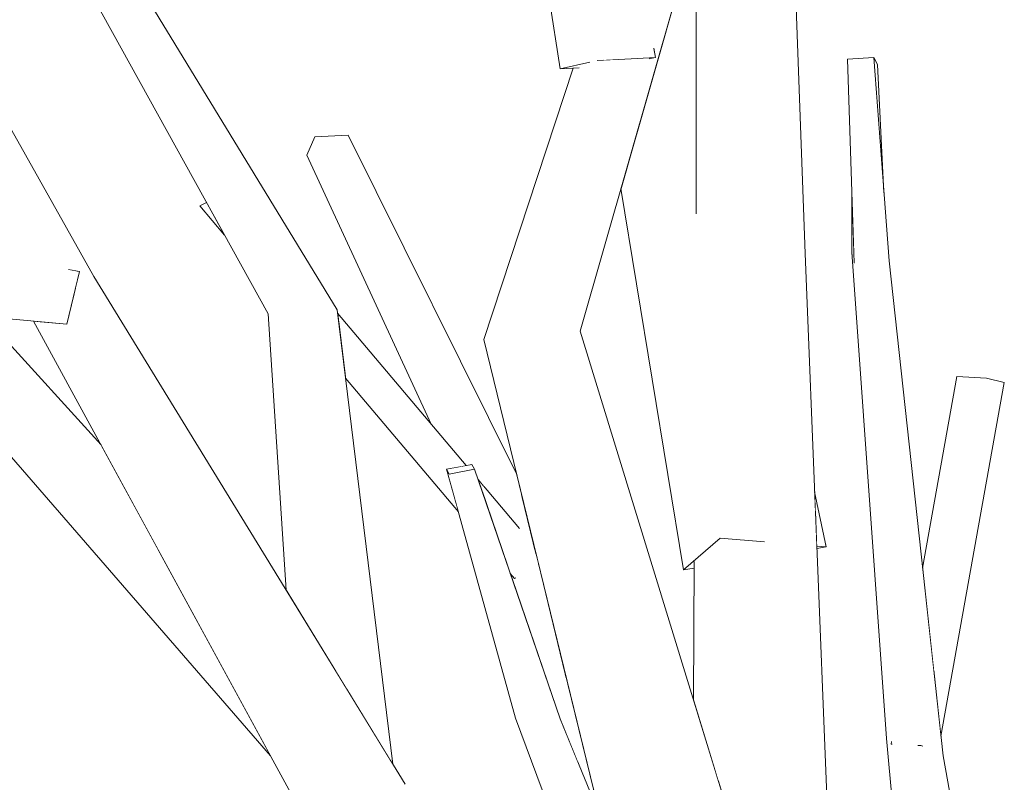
# Model space of a CAD drawing. Extents: x -289599 to -184549, y 66678 to 295474.
# Tile 211 of 256: x -265114 to -265003, y 71996 to 72082. Entities that reach past the tile are written whole.
import ezdxf

# ---------------------------------------------------------------- set-up
doc = ezdxf.new("R2010")
doc.units = 0
doc.header["$MEASUREMENT"] = 0
doc.linetypes.add('Wipeout_Contour', pattern=[1000, 0, -1000])
doc.layers.add('arch drzewa', color=8, linetype='Continuous')
doc.layers.add('arch drzewa_Nr_Pióra__4', color=8, linetype='Continuous', lineweight=9)

msp = doc.modelspace()

# ---------------------------------------------------------------- wipeouts: each hides what was drawn before it
at = {"color": 254, "linetype": 'Wipeout_Contour', "lineweight": 0, "ltscale": 965652.735328}
msp.add_wipeout([(-265017.48, 72076.85), (-265017.92, 72077.66), (-265016.78, 72062.48)], dxfattribs=at).dxf.layer = 'arch drzewa'
at = {"color": 254, "linetype": 'Wipeout_Contour', "lineweight": 0, "ltscale": 965861.418017}
msp.add_wipeout([(-265092.78, 72061.39), (-265093.52, 72061.01), (-265090.76, 72057.74)], dxfattribs=at).dxf.layer = 'arch drzewa'
at = {"color": 254, "linetype": 'Wipeout_Contour', "lineweight": 0, "ltscale": 965647.620275}
msp.add_wipeout([(-265022.66, 71981.58), (-265025.62, 72055.65), (-265029.94, 72056.03)], dxfattribs=at).dxf.layer = 'arch drzewa'
at = {"color": 254, "linetype": 'Wipeout_Contour', "lineweight": 0, "ltscale": 1287870.923430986}
msp.add_wipeout([(-265117.69, 72048.58), (-265127.98, 72049.51), (-265098.06, 72022.16), (-265104.62, 72034.2)], dxfattribs=at).dxf.layer = 'arch drzewa'
at = {"color": 254, "linetype": 'Wipeout_Contour', "lineweight": 0, "ltscale": 1287581.334222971}
msp.add_wipeout([(-265056.8, 72002.32), (-265058.1, 72003.53), (-265044.42, 71969.71), (-265043.78, 71969.32)], dxfattribs=at).dxf.layer = 'arch drzewa'
at = {"color": 254, "linetype": 'Wipeout_Contour', "lineweight": 0, "ltscale": 965582.463822}
msp.add_wipeout([(-265011.17, 71970.36), (-265015.1, 71998.36), (-265016.48, 72001.28)], dxfattribs=at).dxf.layer = 'arch drzewa'

# ---------------------------------------------------------------- next in the draw order: wipeouts: each hides what was drawn before it
at = {"color": 254, "linetype": 'Wipeout_Contour', "lineweight": 0, "ltscale": 965630.322751}
msp.add_wipeout([(-265029.94, 72056.03), (-265027.32, 71980.86), (-265022.66, 71981.58)], dxfattribs=at).dxf.layer = 'arch drzewa'
at = {"color": 254, "linetype": 'Wipeout_Contour', "lineweight": 0, "ltscale": 1287855.087495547}
msp.add_wipeout([(-265127.98, 72049.51), (-265129.35, 72049.63), (-265085.61, 71999.34), (-265098.06, 72022.16)], dxfattribs=at).dxf.layer = 'arch drzewa'
at = {"color": 254, "linetype": 'Wipeout_Contour', "lineweight": 0, "ltscale": 965678.626283}
msp.add_wipeout([(-265044.42, 71969.71), (-265058.1, 72003.53), (-265045.75, 71970.51)], dxfattribs=at).dxf.layer = 'arch drzewa'
at = {"color": 254, "linetype": 'Wipeout_Contour', "lineweight": 0, "ltscale": 965574.700303}
msp.add_wipeout([(-265016.48, 72001.28), (-265013.86, 71971.72), (-265011.17, 71970.36)], dxfattribs=at).dxf.layer = 'arch drzewa'

# ---------------------------------------------------------------- next in the draw order: wipeouts: each hides what was drawn before it
at = {"color": 254, "linetype": 'Wipeout_Contour', "lineweight": 0, "ltscale": 1931323.328792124}
msp.add_wipeout([(-265029.94, 72056.03), (-265036.06, 72055.84), (-265033.4, 72032.97), (-265030.28, 72023.34), (-265032.24, 72023.04), (-265027.32, 71980.86)], dxfattribs=at).dxf.layer = 'arch drzewa'
at = {"color": 254, "linetype": 'Wipeout_Contour', "lineweight": 0, "ltscale": 965637.542025}
msp.add_wipeout([(-265024.55, 72028.93), (-265024.46, 72026.55), (-265023.26, 72022.75)], dxfattribs=at).dxf.layer = 'arch drzewa'
at = {"color": 254, "linetype": 'Wipeout_Contour', "lineweight": 0, "ltscale": 965570.285408}
msp.add_wipeout([(-265004.96, 71971.27), (-265010.14, 71999.34), (-265015.1, 71998.36)], dxfattribs=at).dxf.layer = 'arch drzewa'

# ---------------------------------------------------------------- next in the draw order: wipeouts: each hides what was drawn before it
at = {"color": 254, "linetype": 'Wipeout_Contour', "lineweight": 0, "ltscale": 965688.22741}
msp.add_wipeout([(-265027.04, 72094.53), (-265029.01, 72093.91), (-265025.62, 72055.65)], dxfattribs=at).dxf.layer = 'arch drzewa'
at = {"color": 254, "linetype": 'Wipeout_Contour', "lineweight": 0, "ltscale": 965682.006426}
msp.add_wipeout([(-265036.06, 72055.84), (-265035.87, 72040.06), (-265033.4, 72032.97)], dxfattribs=at).dxf.layer = 'arch drzewa'
at = {"color": 254, "linetype": 'Wipeout_Contour', "lineweight": 0, "ltscale": 965635.704504}
msp.add_wipeout([(-265023.26, 72022.75), (-265024.46, 72026.55), (-265024.31, 72022.84)], dxfattribs=at).dxf.layer = 'arch drzewa'
at = {"color": 254, "linetype": 'Wipeout_Contour', "lineweight": 0, "ltscale": 2575045.341061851}
msp.add_wipeout([(-265032.24, 72023.04), (-265035.65, 72022.6), (-265035.32, 71996.39), (-265033.44, 71990.24), (-265034.9, 71985.13), (-265035.16, 71982.8), (-265035.13, 71981.06), (-265027.32, 71980.86)], dxfattribs=at).dxf.layer = 'arch drzewa'
at = {"color": 254, "linetype": 'Wipeout_Contour', "lineweight": 0, "ltscale": 965563.796341}
msp.add_wipeout([(-265015.1, 71998.36), (-265011.17, 71970.36), (-265004.96, 71971.27)], dxfattribs=at).dxf.layer = 'arch drzewa'

# ---------------------------------------------------------------- next in the draw order: wipeouts: each hides what was drawn before it
at = {"color": 254, "linetype": 'Wipeout_Contour', "lineweight": 0, "ltscale": 1287583.6082945}
msp.add_wipeout([(-265029.01, 72093.91), (-265031.08, 72093.27), (-265029.94, 72056.03), (-265025.62, 72055.65)], dxfattribs=at).dxf.layer = 'arch drzewa'
at = {"color": 254, "linetype": 'Wipeout_Contour', "lineweight": 0, "ltscale": 965692.36446}
msp.add_wipeout([(-265036.06, 72055.84), (-265037.39, 72055.41), (-265035.87, 72040.06)], dxfattribs=at).dxf.layer = 'arch drzewa'
at = {"color": 254, "linetype": 'Wipeout_Contour', "lineweight": 0, "ltscale": 965628.971922}
msp.add_wipeout([(-265015.1, 71998.36), (-265020.1, 72054.58), (-265020.36, 72055.82)], dxfattribs=at).dxf.layer = 'arch drzewa'
at = {"color": 254, "linetype": 'Wipeout_Contour', "lineweight": 0, "ltscale": 1287546.973138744}
msp.add_wipeout([(-265036.64, 72021.85), (-265035.75, 71997.78), (-265035.32, 71996.39), (-265035.65, 72022.6)], dxfattribs=at).dxf.layer = 'arch drzewa'
at = {"color": 254, "linetype": 'Wipeout_Contour', "lineweight": 0, "ltscale": 965634.616081}
msp.add_wipeout([(-265024.31, 72022.84), (-265024.3, 72022.59), (-265023.26, 72022.75)], dxfattribs=at).dxf.layer = 'arch drzewa'

# ---------------------------------------------------------------- next in the draw order: linework, layer by layer
at = {"layer": 'arch drzewa_Nr_Pióra__4', "linetype": 'Continuous'}
for p, q in [((-265025.62, 72055.65), (-265027.04, 72094.53)), ((-265023.26, 72022.75), (-265024.55, 72028.93)), ((-265023.26, 72022.75), (-265024.31, 72022.84)), ((-265024.3, 72022.59), (-265023.26, 72022.75))]:
    msp.add_line(p, q, dxfattribs=at)

# ---------------------------------------------------------------- next in the draw order: wipeouts: each hides what was drawn before it
at = {"color": 254, "linetype": 'Wipeout_Contour', "lineweight": 0, "ltscale": 965700.104848}
msp.add_wipeout([(-265031.08, 72093.27), (-265033.4, 72092.54), (-265029.94, 72056.03)], dxfattribs=at).dxf.layer = 'arch drzewa'
at = {"color": 254, "linetype": 'Wipeout_Contour', "lineweight": 0, "ltscale": 965612.73198}
msp.add_wipeout([(-265020.36, 72055.82), (-265016.48, 72001.28), (-265015.1, 71998.36)], dxfattribs=at).dxf.layer = 'arch drzewa'
at = {"color": 254, "linetype": 'Wipeout_Contour', "lineweight": 0, "ltscale": 1287553.277465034}
msp.add_wipeout([(-265038.06, 72021.09), (-265038.15, 72005.59), (-265035.75, 71997.78), (-265036.64, 72021.85)], dxfattribs=at).dxf.layer = 'arch drzewa'

# ---------------------------------------------------------------- next in the draw order: wipeouts: each hides what was drawn before it
at = {"color": 254, "linetype": 'Wipeout_Contour', "lineweight": 0, "ltscale": 1931415.092820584}
msp.add_wipeout([(-265036.08, 72092.1), (-265036.49, 72092.07), (-265036.06, 72055.84), (-265029.94, 72056.03), (-265033.4, 72092.54), (-265034.38, 72092.24)], dxfattribs=at).dxf.layer = 'arch drzewa'
at = {"color": 254, "linetype": 'Wipeout_Contour', "lineweight": 0, "ltscale": 965620.467745}
msp.add_wipeout([(-265010.14, 71999.34), (-265016.2, 72054.84), (-265020.1, 72054.58)], dxfattribs=at).dxf.layer = 'arch drzewa'

# ---------------------------------------------------------------- next in the draw order: linework, layer by layer
at = {"layer": 'arch drzewa_Nr_Pióra__4', "linetype": 'Continuous'}
for p, q in [((-265013.86, 71971.72), (-265016.48, 72001.28)), ((-265015.97, 72000.65), (-265015.92, 72000.92)), ((-265015.84, 72000.65), (-265015.97, 72000.65)), ((-265015.97, 72000.65), (-265015.89, 72000.63)), ((-265004.96, 71971.27), (-265010.14, 71999.34))]:
    msp.add_line(p, q, dxfattribs=at)

# ---------------------------------------------------------------- next in the draw order: wipeouts: each hides what was drawn before it
at = {"color": 254, "linetype": 'Wipeout_Contour', "lineweight": 0, "ltscale": 965714.038204}
msp.add_wipeout([(-265036.9, 72092.04), (-265036.06, 72055.84), (-265036.49, 72092.07)], dxfattribs=at).dxf.layer = 'arch drzewa'
at = {"color": 254, "linetype": 'Wipeout_Contour', "lineweight": 0, "ltscale": 965649.905956}
msp.add_wipeout([(-265020.39, 72063.1), (-265020.36, 72055.82), (-265020.1, 72054.58)], dxfattribs=at).dxf.layer = 'arch drzewa'
at = {"color": 254, "linetype": 'Wipeout_Contour', "lineweight": 0, "ltscale": 1287450.110027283}
msp.add_wipeout([(-265011.16, 72008.68), (-265010.38, 72001.51), (-265003.27, 72041.2), (-265005.25, 72041.69)], dxfattribs=at).dxf.layer = 'arch drzewa'
at = {"color": 254, "linetype": 'Wipeout_Contour', "lineweight": 0, "ltscale": 1931297.864378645}
msp.add_wipeout([(-265053.09, 72003.47), (-265056.8, 72002.32), (-265040.74, 71967.49), (-265039.92, 71966.99), (-265040.05, 71965.98), (-265020.34, 71923.24)], dxfattribs=at).dxf.layer = 'arch drzewa'
at = {"color": 254, "linetype": 'Wipeout_Contour', "lineweight": 0, "ltscale": 965585.862766}
msp.add_wipeout([(-265012.63, 72000.47), (-265012.82, 72000.48), (-265012.51, 72000.44)], dxfattribs=at).dxf.layer = 'arch drzewa'

# ---------------------------------------------------------------- next in the draw order: linework, layer by layer
at = {"layer": 'arch drzewa_Nr_Pióra__4', "linetype": 'Continuous'}
msp.add_line((-265022.66, 71981.58), (-265025.62, 72055.65), dxfattribs=at)

# ---------------------------------------------------------------- next in the draw order: wipeouts: each hides what was drawn before it
at = {"color": 254, "linetype": 'Wipeout_Contour', "lineweight": 0, "ltscale": 1609515.021710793}
msp.add_wipeout([(-265037.82, 72091.97), (-265037.86, 72060.45), (-265037.39, 72055.41), (-265036.06, 72055.84), (-265036.9, 72092.04)], dxfattribs=at).dxf.layer = 'arch drzewa'
at = {"color": 254, "linetype": 'Wipeout_Contour', "lineweight": 0, "ltscale": 965653.974696}
msp.add_wipeout([(-265016.2, 72054.84), (-265017.92, 72077.66), (-265020.86, 72077.48)], dxfattribs=at).dxf.layer = 'arch drzewa'
at = {"color": 254, "linetype": 'Wipeout_Contour', "lineweight": 0, "ltscale": 1287461.993229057}
msp.add_wipeout([(-265008.58, 72041.87), (-265012.44, 72020.36), (-265011.16, 72008.68), (-265005.25, 72041.69)], dxfattribs=at).dxf.layer = 'arch drzewa'
at = {"color": 254, "linetype": 'Wipeout_Contour', "lineweight": 0, "ltscale": 965670.683451}
msp.add_wipeout([(-265056.8, 72002.32), (-265043.78, 71969.32), (-265040.74, 71967.49)], dxfattribs=at).dxf.layer = 'arch drzewa'
at = {"color": 254, "linetype": 'Wipeout_Contour', "lineweight": 0, "ltscale": 965585.302156}
msp.add_wipeout([(-265012.59, 72000.72), (-265012.63, 72000.47), (-265012.51, 72000.44)], dxfattribs=at).dxf.layer = 'arch drzewa'

# ---------------------------------------------------------------- next in the draw order: linework, layer by layer
at = {"layer": 'arch drzewa_Nr_Pióra__4', "linetype": 'Continuous'}
for p, q in [((-265012.44, 72020.36), (-265008.58, 72041.87)), ((-265010.38, 72001.51), (-265003.27, 72041.2)), ((-265005.25, 72041.69), (-265008.58, 72041.87)), ((-265003.27, 72041.2), (-265005.25, 72041.69))]:
    msp.add_line(p, q, dxfattribs=at)

# ---------------------------------------------------------------- next in the draw order: wipeouts: each hides what was drawn before it
at = {"color": 254, "linetype": 'Wipeout_Contour', "lineweight": 0, "ltscale": 965649.692993}
msp.add_wipeout([(-265020.86, 72077.48), (-265020.1, 72054.58), (-265016.2, 72054.84)], dxfattribs=at).dxf.layer = 'arch drzewa'
at = {"color": 254, "linetype": 'Wipeout_Contour', "lineweight": 0, "ltscale": 965746.575992}
msp.add_wipeout([(-265056.8, 72002.32), (-265065.55, 72030.92), (-265065.84, 72031.46)], dxfattribs=at).dxf.layer = 'arch drzewa'
at = {"color": 254, "linetype": 'Wipeout_Contour', "lineweight": 0, "ltscale": 965586.03483}
msp.add_wipeout([(-265012.59, 72000.72), (-265012.82, 72000.48), (-265012.63, 72000.47)], dxfattribs=at).dxf.layer = 'arch drzewa'

# ---------------------------------------------------------------- next in the draw order: linework, layer by layer
at = {"layer": 'arch drzewa_Nr_Pióra__4', "linetype": 'Continuous'}
for p, q in [((-265017.92, 72077.66), (-265020.86, 72077.48)), ((-265017.48, 72076.85), (-265017.92, 72077.66)), ((-265016.2, 72054.84), (-265017.92, 72077.66)), ((-265020.1, 72054.58), (-265020.86, 72077.48)), ((-265016.78, 72062.48), (-265017.48, 72076.85)), ((-265020.36, 72055.82), (-265020.39, 72063.1)), ((-265016.48, 72001.28), (-265020.36, 72055.82)), ((-265010.14, 71999.34), (-265016.2, 72054.84)), ((-265012.63, 72000.47), (-265012.98, 72000.49)), ((-265012.4, 72000.42), (-265012.63, 72000.47))]:
    msp.add_line(p, q, dxfattribs=at)

# ---------------------------------------------------------------- next in the draw order: wipeouts: each hides what was drawn before it
at = {"color": 254, "linetype": 'Wipeout_Contour', "lineweight": 0, "ltscale": 965733.16027}
msp.add_wipeout([(-265065.84, 72031.46), (-265058.1, 72003.53), (-265056.8, 72002.32)], dxfattribs=at).dxf.layer = 'arch drzewa'

# ---------------------------------------------------------------- next in the draw order: wipeouts: each hides what was drawn before it
at = {"color": 254, "linetype": 'Wipeout_Contour', "lineweight": 0, "ltscale": 965740.425149}
msp.add_wipeout([(-265053.09, 72003.47), (-265062.71, 72031.46), (-265065.55, 72030.92)], dxfattribs=at).dxf.layer = 'arch drzewa'

# ---------------------------------------------------------------- next in the draw order: wipeouts: each hides what was drawn before it
at = {"color": 254, "linetype": 'Wipeout_Contour', "lineweight": 0, "ltscale": 965727.726257}
msp.add_wipeout([(-265065.55, 72030.92), (-265056.8, 72002.32), (-265053.09, 72003.47)], dxfattribs=at).dxf.layer = 'arch drzewa'

# ---------------------------------------------------------------- next in the draw order: wipeouts: each hides what was drawn before it
at = {"color": 254, "linetype": 'Wipeout_Contour', "lineweight": 0, "ltscale": 1287678.322505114}
msp.add_wipeout([(-265065.55, 72030.92), (-265062.71, 72031.46), (-265063.01, 72032.01), (-265065.84, 72031.46)], dxfattribs=at).dxf.layer = 'arch drzewa'
at = {"color": 254, "linetype": 'Wipeout_Contour', "lineweight": 0, "ltscale": 965720.577375}
msp.add_wipeout([(-265055.49, 72020.66), (-265057.23, 72020.62), (-265052.33, 72007.68)], dxfattribs=at).dxf.layer = 'arch drzewa'

# ---------------------------------------------------------------- next in the draw order: wipeouts: each hides what was drawn before it
at = {"color": 254, "linetype": 'Wipeout_Contour', "lineweight": 0, "ltscale": 1287711.409650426}
msp.add_wipeout([(-265076.89, 72068.94), (-265080.64, 72068.76), (-265057.4, 72028.49), (-265058, 72030.94)], dxfattribs=at).dxf.layer = 'arch drzewa'
at = {"color": 254, "linetype": 'Wipeout_Contour', "lineweight": 0, "ltscale": 1287605.79417926}
msp.add_wipeout([(-265057.23, 72020.62), (-265051.01, 71998.37), (-265048.64, 71992.57), (-265052.33, 72007.68)], dxfattribs=at).dxf.layer = 'arch drzewa'

# ---------------------------------------------------------------- next in the draw order: wipeouts: each hides what was drawn before it
at = {"color": 254, "linetype": 'Wipeout_Contour', "lineweight": 0, "ltscale": 1609594.834141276}
msp.add_wipeout([(-265057.4, 72028.49), (-265080.64, 72068.76), (-265061.43, 72029.25), (-265057.83, 72025), (-265055.88, 72022.25)], dxfattribs=at).dxf.layer = 'arch drzewa'
at = {"color": 254, "linetype": 'Wipeout_Contour', "lineweight": 0, "ltscale": 2253352.975452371}
msp.add_wipeout([(-265058.7, 72019.79), (-265053.09, 72003.47), (-265051.01, 71998.37), (-265057.23, 72020.62), (-265058.2, 72020.09), (-265058.15, 72019.24), (-265058.21, 72019.21)], dxfattribs=at).dxf.layer = 'arch drzewa'

# ---------------------------------------------------------------- next in the draw order: wipeouts: each hides what was drawn before it
at = {"color": 254, "linetype": 'Wipeout_Contour', "lineweight": 0, "ltscale": 2253479.45072649}
msp.add_wipeout([(-265080.64, 72068.76), (-265081.53, 72066.7), (-265063.21, 72031.97), (-265063.01, 72032.01), (-265062.71, 72031.46), (-265062.31, 72030.3), (-265061.43, 72029.25)], dxfattribs=at).dxf.layer = 'arch drzewa'
at = {"color": 254, "linetype": 'Wipeout_Contour', "lineweight": 0, "ltscale": 1287638.17048181}
msp.add_wipeout([(-265057.96, 72022.13), (-265057.23, 72020.62), (-265055.49, 72020.66), (-265055.53, 72020.81)], dxfattribs=at).dxf.layer = 'arch drzewa'

# ---------------------------------------------------------------- next in the draw order: wipeouts: each hides what was drawn before it
at = {"color": 254, "linetype": 'Wipeout_Contour', "lineweight": 0, "ltscale": 1287707.28272961}
msp.add_wipeout([(-265081.53, 72066.7), (-265067.57, 72036.52), (-265063.65, 72031.89), (-265063.21, 72031.97)], dxfattribs=at).dxf.layer = 'arch drzewa'
at = {"color": 254, "linetype": 'Wipeout_Contour', "lineweight": 0, "ltscale": 965731.968006}
msp.add_wipeout([(-265057.96, 72022.13), (-265057.95, 72021.99), (-265057.23, 72020.62)], dxfattribs=at).dxf.layer = 'arch drzewa'

# ---------------------------------------------------------------- next in the draw order: linework, layer by layer
at = {"layer": 'arch drzewa_Nr_Pióra__4', "linetype": 'Continuous'}
msp.add_line((-265063.01, 72032.01), (-265062.71, 72031.46), dxfattribs=at)

# ---------------------------------------------------------------- next in the draw order: wipeouts: each hides what was drawn before it
at = {"color": 254, "linetype": 'Wipeout_Contour', "lineweight": 0, "ltscale": 1287712.90321351}
msp.add_wipeout([(-265078.1, 72048.99), (-265077.99, 72048.1), (-265064.2, 72031.78), (-265063.65, 72031.89)], dxfattribs=at).dxf.layer = 'arch drzewa'
at = {"color": 254, "linetype": 'Wipeout_Contour', "lineweight": 0, "ltscale": 965731.771829}
msp.add_wipeout([(-265057.95, 72021.99), (-265058.2, 72020.09), (-265057.23, 72020.62)], dxfattribs=at).dxf.layer = 'arch drzewa'

# ---------------------------------------------------------------- next in the draw order: wipeouts: each hides what was drawn before it
at = {"color": 254, "linetype": 'Wipeout_Contour', "lineweight": 0, "ltscale": 1609631.240846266}
msp.add_wipeout([(-265077.99, 72048.1), (-265077.2, 72041.7), (-265064.51, 72026.68), (-265065.84, 72031.46), (-265064.2, 72031.78)], dxfattribs=at).dxf.layer = 'arch drzewa'
at = {"color": 254, "linetype": 'Wipeout_Contour', "lineweight": 0, "ltscale": 1609564.077377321}
msp.add_wipeout([(-265057.83, 72025), (-265062.31, 72030.3), (-265061.87, 72029.03), (-265055.77, 72021.8), (-265055.88, 72022.25)], dxfattribs=at).dxf.layer = 'arch drzewa'

# ---------------------------------------------------------------- next in the draw order: linework, layer by layer
at = {"layer": 'arch drzewa_Nr_Pióra__4', "linetype": 'Continuous'}
for p, q in [((-265065.84, 72031.46), (-265063.01, 72032.01)), ((-265065.55, 72030.92), (-265065.84, 72031.46)), ((-265062.71, 72031.46), (-265065.55, 72030.92))]:
    msp.add_line(p, q, dxfattribs=at)

# ---------------------------------------------------------------- next in the draw order: wipeouts: each hides what was drawn before it
at = {"color": 254, "linetype": 'Wipeout_Contour', "lineweight": 0, "ltscale": 1287716.464894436}
msp.add_wipeout([(-265078.14, 72049.35), (-265081.78, 72048.89), (-265072.09, 71998.72), (-265071.89, 71998.39)], dxfattribs=at).dxf.layer = 'arch drzewa'
at = {"color": 254, "linetype": 'Wipeout_Contour', "lineweight": 0, "ltscale": 2897200.15372895}
msp.add_wipeout([(-265061.87, 72029.03), (-265058.7, 72019.79), (-265058.21, 72019.21), (-265058.15, 72019.24), (-265058.2, 72020.09), (-265057.95, 72021.99), (-265057.96, 72022.13), (-265055.53, 72020.81), (-265055.77, 72021.8)], dxfattribs=at).dxf.layer = 'arch drzewa'

# ---------------------------------------------------------------- next in the draw order: wipeouts: each hides what was drawn before it
at = {"color": 254, "linetype": 'Wipeout_Contour', "lineweight": 0, "ltscale": 965785.597024}
msp.add_wipeout([(-265081.78, 72048.89), (-265076.98, 72006.71), (-265072.09, 71998.72)], dxfattribs=at).dxf.layer = 'arch drzewa'
at = {"color": 254, "linetype": 'Wipeout_Contour', "lineweight": 0, "ltscale": 1287588.120175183}
msp.add_wipeout([(-265059.65, 72044.21), (-265034.9, 71985.13), (-265033.44, 71990.24), (-265050.85, 72046.96)], dxfattribs=at).dxf.layer = 'arch drzewa'

# ---------------------------------------------------------------- next in the draw order: wipeouts: each hides what was drawn before it
at = {"color": 254, "linetype": 'Wipeout_Contour', "lineweight": 0, "ltscale": 3541024.488378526}
msp.add_wipeout([(-265050.85, 72046.96), (-265033.91, 72106.19), (-265034.82, 72104.96), (-265039.7, 72105.84), (-265040.52, 72106.47), (-265045.4, 72078.39), (-265042.67, 72078.59), (-265042.59, 72078.61), (-265042.4, 72077.64), (-265043.03, 72077.5), (-265045.57, 72077.38)], dxfattribs=at).dxf.layer = 'arch drzewa'
at = {"color": 254, "linetype": 'Wipeout_Contour', "lineweight": 0, "ltscale": 1287739.20730775}
msp.add_wipeout([(-265081.78, 72048.89), (-265085.86, 72048.9), (-265078.2, 72008.7), (-265076.98, 72006.71)], dxfattribs=at).dxf.layer = 'arch drzewa'
at = {"color": 254, "linetype": 'Wipeout_Contour', "lineweight": 0, "ltscale": 2896930.306545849}
msp.add_wipeout([(-265059.65, 72044.21), (-265036.74, 71963.4), (-265033.06, 71954.4), (-265030.41, 71955.41), (-265035.16, 71979.98), (-265035.21, 71981.08), (-265035.17, 71982.06), (-265035.16, 71982.8), (-265034.9, 71985.13)], dxfattribs=at).dxf.layer = 'arch drzewa'

# ---------------------------------------------------------------- next in the draw order: wipeouts: each hides what was drawn before it
at = {"color": 254, "linetype": 'Wipeout_Contour', "lineweight": 0, "ltscale": 965807.153592}
msp.add_wipeout([(-265078.2, 72008.7), (-265085.86, 72048.9), (-265083.84, 72017.9)], dxfattribs=at).dxf.layer = 'arch drzewa'
at = {"color": 254, "linetype": 'Wipeout_Contour', "lineweight": 0, "ltscale": 1287592.043162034}
msp.add_wipeout([(-265059.65, 72044.21), (-265061.67, 72046.01), (-265037.32, 71964.82), (-265036.74, 71963.4)], dxfattribs=at).dxf.layer = 'arch drzewa'

# ---------------------------------------------------------------- next in the draw order: wipeouts: each hides what was drawn before it
at = {"color": 254, "linetype": 'Wipeout_Contour', "lineweight": 0, "ltscale": 965879.629681}
msp.add_wipeout([(-265078.14, 72049.35), (-265101.88, 72088.35), (-265104.58, 72087.13)], dxfattribs=at).dxf.layer = 'arch drzewa'
at = {"color": 254, "linetype": 'Wipeout_Contour', "lineweight": 0, "ltscale": 965864.864048}
msp.add_wipeout([(-265111.99, 72048.07), (-265079.9, 71994.47), (-265111.79, 72048.05)], dxfattribs=at).dxf.layer = 'arch drzewa'
at = {"color": 254, "linetype": 'Wipeout_Contour', "lineweight": 0, "ltscale": 965692.472613}
msp.add_wipeout([(-265037.32, 71964.82), (-265061.67, 72046.01), (-265048.64, 71992.57)], dxfattribs=at).dxf.layer = 'arch drzewa'

# ---------------------------------------------------------------- next in the draw order: linework, layer by layer
at = {"layer": 'arch drzewa_Nr_Pióra__4', "linetype": 'Continuous'}
for p, q in [((-265058.1, 72003.53), (-265065.84, 72031.46)), ((-265053.09, 72003.47), (-265062.71, 72031.46)), ((-265057.67, 72024.81), (-265062.31, 72030.3)), ((-265058.21, 72019.21), (-265058.7, 72019.79)), ((-265058.06, 72019.29), (-265058.21, 72019.21)), ((-265045.75, 71970.51), (-265058.1, 72003.53)), ((-265020.34, 71923.24), (-265053.09, 72003.47))]:
    msp.add_line(p, q, dxfattribs=at)

# ---------------------------------------------------------------- next in the draw order: wipeouts: each hides what was drawn before it
at = {"color": 254, "linetype": 'Wipeout_Contour', "lineweight": 0, "ltscale": 2253401.104444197}
msp.add_wipeout([(-265040.56, 72106.52), (-265059.65, 72044.21), (-265050.85, 72046.96), (-265045.57, 72077.38), (-265048.35, 72077.34), (-265045.4, 72078.39), (-265040.52, 72106.47)], dxfattribs=at).dxf.layer = 'arch drzewa'
at = {"color": 254, "linetype": 'Wipeout_Contour', "lineweight": 0, "ltscale": 965850.901869}
msp.add_wipeout([(-265104.58, 72087.13), (-265081.78, 72048.89), (-265078.14, 72049.35)], dxfattribs=at).dxf.layer = 'arch drzewa'
at = {"color": 254, "linetype": 'Wipeout_Contour', "lineweight": 0, "ltscale": 1287792.719351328}
msp.add_wipeout([(-265111.99, 72048.07), (-265112.2, 72048.09), (-265081.96, 71992.67), (-265079.9, 71994.47)], dxfattribs=at).dxf.layer = 'arch drzewa'

# ---------------------------------------------------------------- next in the draw order: linework, layer by layer
at = {"layer": 'arch drzewa_Nr_Pióra__4', "linetype": 'Continuous'}
msp.add_line((-265076.89, 72068.94), (-265080.64, 72068.76), dxfattribs=at)

# ---------------------------------------------------------------- next in the draw order: wipeouts: each hides what was drawn before it
at = {"color": 254, "linetype": 'Wipeout_Contour', "lineweight": 0, "ltscale": 2897250.707456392}
msp.add_wipeout([(-265059.65, 72044.21), (-265040.56, 72106.52), (-265040.79, 72106.04), (-265041.67, 72106.2), (-265048.83, 72081.5), (-265049.26, 72079.04), (-265049.31, 72078.92), (-265049.8, 72077.11), (-265050.18, 72076.85)], dxfattribs=at).dxf.layer = 'arch drzewa'
at = {"color": 254, "linetype": 'Wipeout_Contour', "lineweight": 0, "ltscale": 965887.42887}
msp.add_wipeout([(-265081.78, 72048.89), (-265104.58, 72087.13), (-265106.82, 72086.77)], dxfattribs=at).dxf.layer = 'arch drzewa'

# ---------------------------------------------------------------- next in the draw order: wipeouts: each hides what was drawn before it
at = {"color": 254, "linetype": 'Wipeout_Contour', "lineweight": 0, "ltscale": 1287667.242106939}
msp.add_wipeout([(-265048.39, 72086.29), (-265048.83, 72081.5), (-265041.67, 72106.2), (-265041.82, 72106.23)], dxfattribs=at).dxf.layer = 'arch drzewa'
at = {"color": 254, "linetype": 'Wipeout_Contour', "lineweight": 0, "ltscale": 965860.322335}
msp.add_wipeout([(-265106.82, 72086.77), (-265085.86, 72048.9), (-265081.78, 72048.89)], dxfattribs=at).dxf.layer = 'arch drzewa'
at = {"color": 254, "linetype": 'Wipeout_Contour', "lineweight": 0, "ltscale": 965730.222456}
msp.add_wipeout([(-265042.67, 72078.59), (-265042.4, 72077.64), (-265042.59, 72078.61)], dxfattribs=at).dxf.layer = 'arch drzewa'
at = {"color": 254, "linetype": 'Wipeout_Contour', "lineweight": 0, "ltscale": 1609592.915275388}
msp.add_wipeout([(-265061.67, 72046.01), (-265059.65, 72044.21), (-265050.18, 72076.85), (-265050.99, 72076.48), (-265051.64, 72076.44)], dxfattribs=at).dxf.layer = 'arch drzewa'

# ---------------------------------------------------------------- next in the draw order: linework, layer by layer
at = {"layer": 'arch drzewa_Nr_Pióra__4', "linetype": 'Continuous'}
for p, q in [((-265080.64, 72068.76), (-265081.53, 72066.7)), ((-265092.78, 72061.39), (-265093.52, 72061.01)), ((-265090.76, 72057.74), (-265093.52, 72061.01)), ((-265048.64, 71992.57), (-265061.67, 72046.01))]:
    msp.add_line(p, q, dxfattribs=at)

# ---------------------------------------------------------------- next in the draw order: wipeouts: each hides what was drawn before it
at = {"color": 254, "linetype": 'Wipeout_Contour', "lineweight": 0, "ltscale": 1609612.438799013}
msp.add_wipeout([(-265060.48, 72140.77), (-265049.26, 72079.04), (-265048.83, 72081.5), (-265048.39, 72086.29), (-265046.51, 72092)], dxfattribs=at).dxf.layer = 'arch drzewa'
at = {"color": 254, "linetype": 'Wipeout_Contour', "lineweight": 0, "ltscale": 1287631.617839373}
msp.add_wipeout([(-265037.98, 72091.96), (-265041.37, 72080.11), (-265037.85, 72068.95), (-265037.82, 72091.97)], dxfattribs=at).dxf.layer = 'arch drzewa'
at = {"color": 254, "linetype": 'Wipeout_Contour', "lineweight": 0, "ltscale": 1609783.318779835}
msp.add_wipeout([(-265111.63, 72048.04), (-265070.51, 71996.13), (-265105.41, 72053.1), (-265107.49, 72051.78), (-265108.46, 72047.75)], dxfattribs=at).dxf.layer = 'arch drzewa'

# ---------------------------------------------------------------- next in the draw order: linework, layer by layer
at = {"layer": 'arch drzewa_Nr_Pióra__4', "linetype": 'Continuous'}
msp.add_line((-265078.14, 72049.35), (-265101.88, 72088.35), dxfattribs=at)

# ---------------------------------------------------------------- next in the draw order: wipeouts: each hides what was drawn before it
at = {"color": 254, "linetype": 'Wipeout_Contour', "lineweight": 0, "ltscale": 1287721.715385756}
msp.add_wipeout([(-265062.85, 72140.08), (-265049.31, 72078.92), (-265049.26, 72079.04), (-265060.48, 72140.77)], dxfattribs=at).dxf.layer = 'arch drzewa'
at = {"color": 254, "linetype": 'Wipeout_Contour', "lineweight": 0, "ltscale": 2254053.22995129}
msp.add_wipeout([(-265145.39, 72110.25), (-265105.41, 72053.1), (-265139.13, 72112.92), (-265142.06, 72111.67), (-265142.07, 72111.5), (-265142.52, 72111.4), (-265142.66, 72111.41)], dxfattribs=at).dxf.layer = 'arch drzewa'
at = {"color": 254, "linetype": 'Wipeout_Contour', "lineweight": 0, "ltscale": 1287648.904955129}
msp.add_wipeout([(-265048.35, 72077.34), (-265042.4, 72077.64), (-265042.67, 72078.59), (-265045.4, 72078.39)], dxfattribs=at).dxf.layer = 'arch drzewa'
at = {"color": 254, "linetype": 'Wipeout_Contour', "lineweight": 0, "ltscale": 1287781.550275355}
msp.add_wipeout([(-265111.63, 72048.04), (-265111.79, 72048.05), (-265079.9, 71994.47), (-265070.51, 71996.13)], dxfattribs=at).dxf.layer = 'arch drzewa'

# ---------------------------------------------------------------- next in the draw order: linework, layer by layer
at = {"layer": 'arch drzewa_Nr_Pióra__4', "linetype": 'Continuous'}
for p, q in [((-265058, 72030.94), (-265076.89, 72068.94)), ((-265067.57, 72036.52), (-265081.53, 72066.7)), ((-265083.84, 72017.9), (-265085.86, 72048.9)), ((-265071.89, 71998.39), (-265078.14, 72049.35)), ((-265063.65, 72031.89), (-265078.1, 72048.99)), ((-265064.51, 72026.68), (-265077.2, 72041.7))]:
    msp.add_line(p, q, dxfattribs=at)

# ---------------------------------------------------------------- next in the draw order: wipeouts: each hides what was drawn before it
at = {"color": 254, "linetype": 'Wipeout_Contour', "lineweight": 0, "ltscale": 1287698.971168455}
msp.add_wipeout([(-265062.85, 72140.08), (-265053.12, 72076.37), (-265049.8, 72077.11), (-265049.31, 72078.92)], dxfattribs=at).dxf.layer = 'arch drzewa'
at = {"color": 254, "linetype": 'Wipeout_Contour', "lineweight": 0, "ltscale": 1931858.855864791}
msp.add_wipeout([(-265105.41, 72053.1), (-265145.39, 72110.25), (-265115.3, 72054.48), (-265108.18, 72053.87), (-265107.04, 72053.66), (-265107.49, 72051.78)], dxfattribs=at).dxf.layer = 'arch drzewa'
at = {"color": 254, "linetype": 'Wipeout_Contour', "lineweight": 0, "ltscale": 1287648.711647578}
msp.add_wipeout([(-265048.35, 72077.34), (-265045.57, 72077.38), (-265043.03, 72077.5), (-265042.4, 72077.64)], dxfattribs=at).dxf.layer = 'arch drzewa'

# ---------------------------------------------------------------- next in the draw order: linework, layer by layer
at = {"layer": 'arch drzewa_Nr_Pióra__4', "linetype": 'Continuous'}
msp.add_line((-265070.51, 71996.13), (-265105.41, 72053.1), dxfattribs=at)

# ---------------------------------------------------------------- next in the draw order: wipeouts: each hides what was drawn before it
at = {"color": 254, "linetype": 'Wipeout_Contour', "lineweight": 0, "ltscale": 2897081.337896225}
msp.add_wipeout([(-265044.29, 72069.91), (-265035.16, 72023.75), (-265030.28, 72023.34), (-265033.4, 72032.97), (-265035.87, 72040.06), (-265037.39, 72055.41), (-265037.86, 72060.45), (-265037.85, 72068.95), (-265041.37, 72080.11)], dxfattribs=at).dxf.layer = 'arch drzewa'
at = {"color": 254, "linetype": 'Wipeout_Contour', "lineweight": 0, "ltscale": 1287672.126557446}
msp.add_wipeout([(-265053.12, 72076.37), (-265050.99, 72076.48), (-265050.18, 72076.85), (-265049.8, 72077.11)], dxfattribs=at).dxf.layer = 'arch drzewa'
at = {"color": 254, "linetype": 'Wipeout_Contour', "lineweight": 0, "ltscale": 1931868.34505953}
msp.add_wipeout([(-265149.63, 72056.02), (-265107.04, 72053.66), (-265108.18, 72053.87), (-265115.3, 72054.48), (-265115.42, 72054.7), (-265115.58, 72054.84)], dxfattribs=at).dxf.layer = 'arch drzewa'

# ---------------------------------------------------------------- next in the draw order: linework, layer by layer
at = {"layer": 'arch drzewa_Nr_Pióra__4', "linetype": 'Continuous'}
for p, q in [((-265053.12, 72076.37), (-265062.85, 72140.08)), ((-265042.4, 72077.64), (-265042.61, 72078.71)), ((-265042.4, 72077.64), (-265048.95, 72077.31)), ((-265043.1, 72077.49), (-265042.4, 72077.64)), ((-265061.67, 72046.01), (-265051.64, 72076.44)), ((-265049.78, 72077.12), (-265053.12, 72076.37)), ((-265053.12, 72076.37), (-265050.97, 72076.48))]:
    msp.add_line(p, q, dxfattribs=at)

# ---------------------------------------------------------------- next in the draw order: wipeouts: each hides what was drawn before it
at = {"color": 254, "linetype": 'Wipeout_Contour', "lineweight": 0, "ltscale": 965708.600707}
msp.add_wipeout([(-265044.69, 72068.49), (-265035.16, 72023.75), (-265044.29, 72069.91)], dxfattribs=at).dxf.layer = 'arch drzewa'
at = {"color": 254, "linetype": 'Wipeout_Contour', "lineweight": 0, "ltscale": 965983.477053}
msp.add_wipeout([(-265149.63, 72056.02), (-265151.5, 72051.63), (-265107.04, 72053.66)], dxfattribs=at).dxf.layer = 'arch drzewa'

# ---------------------------------------------------------------- next in the draw order: wipeouts: each hides what was drawn before it
at = {"color": 254, "linetype": 'Wipeout_Contour', "lineweight": 0, "ltscale": 1287601.458246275}
msp.add_wipeout([(-265044.69, 72068.49), (-265046.28, 72062.97), (-265039.26, 72020.19), (-265035.16, 72023.75)], dxfattribs=at).dxf.layer = 'arch drzewa'
at = {"color": 254, "linetype": 'Wipeout_Contour', "lineweight": 0, "ltscale": 965942.489501}
msp.add_wipeout([(-265107.04, 72053.66), (-265151.5, 72051.63), (-265108.46, 72047.75)], dxfattribs=at).dxf.layer = 'arch drzewa'

# ---------------------------------------------------------------- next in the draw order: linework, layer by layer
at = {"layer": 'arch drzewa_Nr_Pióra__4', "linetype": 'Continuous'}
for p, q in [((-265105.41, 72053.1), (-265139.13, 72112.92)), ((-265050.85, 72046.96), (-265033.91, 72106.19)), ((-265037.86, 72060.11), (-265037.82, 72091.97)), ((-265085.86, 72048.9), (-265106.82, 72086.77)), ((-265107.04, 72053.66), (-265108.46, 72047.75)), ((-265108.27, 72053.89), (-265107.04, 72053.66)), ((-265108.46, 72047.75), (-265151.5, 72051.63)), ((-265085.61, 71999.34), (-265129.35, 72049.63)), ((-265104.62, 72034.2), (-265117.69, 72048.58)), ((-265081.96, 71992.67), (-265112.2, 72048.09))]:
    msp.add_line(p, q, dxfattribs=at)

# ---------------------------------------------------------------- next in the draw order: wipeouts: each hides what was drawn before it
at = {"color": 254, "linetype": 'Wipeout_Contour', "lineweight": 0, "ltscale": 2575115.483602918}
msp.add_wipeout([(-265039.26, 72020.19), (-265038.07, 72020.38), (-265038.06, 72021.09), (-265036.64, 72021.85), (-265035.65, 72022.6), (-265032.24, 72023.04), (-265030.28, 72023.34), (-265035.16, 72023.75)], dxfattribs=at).dxf.layer = 'arch drzewa'

# ---------------------------------------------------------------- next in the draw order: linework, layer by layer
at = {"layer": 'arch drzewa_Nr_Pióra__4', "linetype": 'Continuous'}
for p, q in [((-265039.26, 72020.19), (-265046.28, 72062.97)), ((-265033.36, 71989.99), (-265050.85, 72046.96)), ((-265035.16, 72023.75), (-265039.26, 72020.19)), ((-265030.17, 72023.33), (-265035.16, 72023.75)), ((-265039.26, 72020.19), (-265038.07, 72020.38)), ((-265038.15, 72005.59), (-265038.06, 72021.12))]:
    msp.add_line(p, q, dxfattribs=at)

doc.saveas('drawing.dxf')
